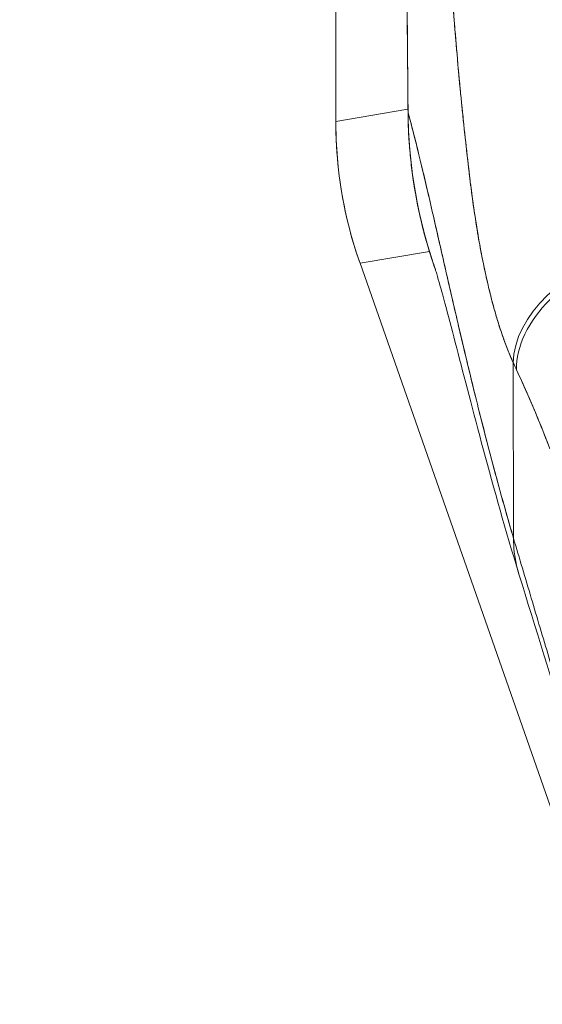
# Model space of a CAD drawing. Header units: inches. Extents: x 8 to 265, y 5 to 155.
# Tile 71 of 152: x 77.849 to 78.698, y 93.644 to 95.245. Entities that reach past the tile are written whole.
import ezdxf

# ---------------------------------------------------------------- set-up
doc = ezdxf.new("R2010")
doc.units = ezdxf.units.IN
doc.header["$LTSCALE"] = 16
doc.header["$MEASUREMENT"] = 0
doc.layers.add('Dimension (ANSI)', color=7, linetype='Continuous', lineweight=5)
doc.layers.add('Visible (ANSI)', color=7, linetype='Continuous', lineweight=5)
doc.styles.add('TAHOMA', font='tahoma.ttf')
doc.dimstyles.new('Default (ANSI)', dxfattribs={"dimscale": 16, "dimtxt": 0.07, "dimasz": 0.098425, "dimexe": 0.125, "dimexo": 0.0625, "dimgap": 0.031496, "dimtad": 0, "dimtih": 1, "dimtoh": 1, "dimrnd": 1e-08, "dimzin": 0, "dimdsep": 46, "dimtxsty": 'TAHOMA', "dimcen": 0.09, "dimdle": 0.393701, "dimclrd": 256, "dimclre": 256, "dimclrt": 256, "dimadec": 0, "dimazin": 0, "dimtfac": 1, "dimtofl": 0, "dimtmove": 0, "dimatfit": 3, "dimfxl": 1, "dimtolj": 1, "dimtzin": 0, "dimlwd": -1, "dimlwe": -1, "dimarcsym": 0})

# ---------------------------------------------------------------- blocks, each defined once
blk = doc.blocks.new('*D18')
at = {"layer": 'Defpoints', "color": 0, "transparency": 16777216}
for p in [(79.3393, 93.975), (79.3393, 84.3769), (77.2143, 80.5631)]:
    blk.add_point(p, dxfattribs=at)
at = {"layer": 'Dimension (ANSI)', "transparency": 16777216}
for p, q in [((79.3393, 92.975), (79.3393, 82.3769)), ((75.6395, 84.3769), (73.8007, 84.3769)), ((80.9141, 84.3769), (82.4889, 84.3769))]:
    blk.add_line(p, q, dxfattribs=at)
for points in [[(75.6395, 84.6394), (75.6395, 84.1145), (77.2143, 84.3769)], [(80.9141, 84.6394), (80.9141, 84.1145), (79.3393, 84.3769)]]:
    blk.add_solid(points, dxfattribs=at)
at = {"layer": 'Dimension (ANSI)', "transparency": 16777216, "insert": (71.8868, 84.3769), "char_height": 1.12, "attachment_point": 5, "style": 'TAHOMA'}
blk.add_mtext('\\A1;2.13', dxfattribs=at)

msp = doc.modelspace()

# ---------------------------------------------------------------- linework, layer by layer
at = {"layer": 'Visible (ANSI)'}
for p, q in [((78.3629, 96.1433), (78.3629, 95.0792)), ((78.3629, 95.0792), (78.3629, 96.1433)), ((78.3629, 95.0792), (78.48, 95.0991)), ((78.48, 95.0991), (78.3629, 95.0792)), ((78.4801, 95.0933), (78.4801, 95.0933)), ((78.3629, 95.0779), (78.3629, 95.0792)), ((78.3629, 95.0779), (78.3629, 95.0792)), ((78.5149, 94.8679), (78.4021, 94.8487)), ((78.4021, 94.8487), (78.5149, 94.8679)), ((78.4021, 94.8487), (78.4016, 94.85)), ((78.4016, 94.85), (78.4021, 94.8487)), ((78.8926, 93.4473), (78.4021, 94.8487)), ((78.6515, 94.4016), (78.6512, 94.6869)), ((78.6512, 94.6869), (78.6515, 94.4016))]:
    msp.add_line(p, q, dxfattribs=at)
for centre, major_axis, ratio, start_param, end_param in [((79.05, 95.0774), (0.1154, -0.6788), 0.997956, 4.543675, 4.881103), ((78.8384, 94.73), (-0.1794, -0.0811), 0.661582, 4.422654, 5.988393), ((78.8384, 94.73), (-0.1794, -0.0811), 0.661582, 4.422654, 5.988393), ((78.8437, 94.7184), (-0.1784, -0.0832), 0.690457, 4.401738, 5.98046), ((78.8437, 94.7184), (-0.1784, -0.0832), 0.690457, 4.40174, 5.980461), ((78.6197, 94.9767), (0.1194, -0.4117), 0.158708, 5.446146, 5.485252), ((78.6197, 94.9767), (-0.1194, 0.4117), 0.158692, 2.304552, 2.343665)]:
    msp.add_ellipse(centre, major_axis=major_axis, ratio=ratio, start_param=start_param, end_param=end_param, dxfattribs=at)
for points, knots in [([(78.4801, 95.0933), (78.4799, 95.1142), (78.4797, 95.1368), (78.4795, 95.1606), (78.4794, 95.1786), (78.4792, 95.1974), (78.4791, 95.2166), (78.4791, 95.2185), (78.479, 95.2205), (78.479, 95.2225), (78.4789, 95.2411), (78.4788, 95.2602), (78.4786, 95.2796), (78.4785, 95.2971), (78.4784, 95.3149), (78.4783, 95.3329), (78.4782, 95.341), (78.4781, 95.3491), (78.4781, 95.3573), (78.478, 95.3658), (78.478, 95.3743), (78.4779, 95.3828), (78.4778, 95.3985), (78.4777, 95.4143), (78.4776, 95.4301), (78.4775, 95.4552), (78.4773, 95.4803), (78.4772, 95.5055), (78.4771, 95.5099), (78.4771, 95.5143), (78.4771, 95.5187), (78.4769, 95.5474), (78.4767, 95.5758), (78.4766, 95.6035), (78.4765, 95.6193), (78.4764, 95.6348), (78.4763, 95.65), (78.4763, 95.6632), (78.4762, 95.6762), (78.4761, 95.6889), (78.4761, 95.704), (78.476, 95.7187), (78.4759, 95.7333), (78.4759, 95.7487), (78.4758, 95.7639), (78.4757, 95.7788), (78.4757, 95.7791), (78.4757, 95.7793), (78.4757, 95.7796), (78.4757, 95.7961), (78.4756, 95.8124), (78.4756, 95.8284), (78.4755, 95.8461), (78.4754, 95.8635), (78.4754, 95.8804), (78.4754, 95.8854), (78.4754, 95.8904), (78.4753, 95.8953), (78.4753, 95.9093), (78.4753, 95.923), (78.4752, 95.9363), (78.4752, 95.9578), (78.4751, 95.9782), (78.4751, 95.997)], [0, 0, 0, 0, 0.081335, 0.081335, 0.081335, 0.142857, 0.142857, 0.142857, 0.149075, 0.149075, 0.149075, 0.208369, 0.208369, 0.208369, 0.261718, 0.261718, 0.261718, 0.285714, 0.285714, 0.285714, 0.31059, 0.31059, 0.31059, 0.356152, 0.356152, 0.356152, 0.428571, 0.428571, 0.428571, 0.441332, 0.441332, 0.441332, 0.524105, 0.524105, 0.524105, 0.571429, 0.571429, 0.571429, 0.612746, 0.612746, 0.612746, 0.661888, 0.661888, 0.661888, 0.714286, 0.714286, 0.714286, 0.715129, 0.715129, 0.715129, 0.773301, 0.773301, 0.773301, 0.837913, 0.837913, 0.837913, 0.857143, 0.857143, 0.857143, 0.911653, 0.911653, 0.911653, 1, 1, 1, 1]), ([(78.4751, 95.997), (78.4753, 95.9145), (78.4755, 95.8325), (78.4758, 95.7512), (78.4759, 95.7308), (78.476, 95.7104), (78.4761, 95.6901), (78.4764, 95.6339), (78.4767, 95.578), (78.477, 95.5224), (78.4773, 95.4777), (78.4776, 95.4332), (78.4779, 95.3889), (78.478, 95.363), (78.4782, 95.3371), (78.4784, 95.3113), (78.4789, 95.2381), (78.4795, 95.1655), (78.4801, 95.0933)], [0, 0, 0, 0, 0.266519, 0.266519, 0.266519, 0.333333, 0.333333, 0.333333, 0.518206, 0.518206, 0.518206, 0.666667, 0.666667, 0.666667, 0.753542, 0.753542, 0.753542, 1, 1, 1, 1]), ([(78.5454, 95.3815), (78.547, 95.3553), (78.5488, 95.3283), (78.5508, 95.3007), (78.5519, 95.2856), (78.553, 95.2702), (78.5542, 95.2548), (78.5544, 95.2526), (78.5546, 95.2505), (78.5547, 95.2484), (78.5553, 95.2406), (78.556, 95.2327), (78.5566, 95.2248), (78.5586, 95.2012), (78.5607, 95.1772), (78.5629, 95.1529), (78.5639, 95.1421), (78.5649, 95.1313), (78.566, 95.1205), (78.5663, 95.1178), (78.5665, 95.1151), (78.5668, 95.1124), (78.5678, 95.1027), (78.5688, 95.0929), (78.5698, 95.0832), (78.5721, 95.0606), (78.5746, 95.0379), (78.5773, 95.0149), (78.5781, 95.0077), (78.579, 95.0004), (78.5798, 94.9931), (78.5803, 94.9889), (78.5808, 94.9848), (78.5813, 94.9807)], [0, 0, 0, 0, 0.215172, 0.215172, 0.215172, 0.333333, 0.333333, 0.333333, 0.349511, 0.349511, 0.349511, 0.409038, 0.409038, 0.409038, 0.587512, 0.587512, 0.587512, 0.666667, 0.666667, 0.666667, 0.686219, 0.686219, 0.686219, 0.756792, 0.756792, 0.756792, 0.91937, 0.91937, 0.91937, 0.970836, 0.970836, 0.970836, 1, 1, 1, 1]), ([(78.5813, 94.9807), (78.5767, 95.0186), (78.5724, 95.0572), (78.5684, 95.0963), (78.568, 95.1008), (78.5675, 95.1054), (78.567, 95.1099), (78.5629, 95.1515), (78.5591, 95.1937), (78.5557, 95.2366), (78.5555, 95.2389), (78.5553, 95.2412), (78.5551, 95.2436), (78.5515, 95.2888), (78.5483, 95.3348), (78.5454, 95.3815)], [0, 0, 0, 0, 0.298748, 0.298748, 0.298748, 0.333333, 0.333333, 0.333333, 0.649666, 0.649666, 0.649666, 0.666667, 0.666667, 0.666667, 1, 1, 1, 1]), ([(78.6515, 94.4016), (78.6467, 94.4179), (78.642, 94.4343), (78.6374, 94.4509), (78.6327, 94.4674), (78.6281, 94.484), (78.6236, 94.5007), (78.6191, 94.5173), (78.6147, 94.5341), (78.6103, 94.5508), (78.606, 94.5676), (78.6017, 94.5843), (78.5975, 94.6011), (78.5932, 94.6178), (78.5891, 94.6346), (78.585, 94.6512), (78.5809, 94.6679), (78.5769, 94.6845), (78.573, 94.701), (78.5691, 94.7175), (78.5652, 94.7338), (78.5614, 94.75), (78.5577, 94.7662), (78.5539, 94.7823), (78.5503, 94.7981), (78.5467, 94.8139), (78.5431, 94.8295), (78.5396, 94.8449), (78.5361, 94.8602), (78.5327, 94.8752), (78.5293, 94.89), (78.526, 94.9047), (78.5227, 94.9191), (78.5195, 94.933), (78.5163, 94.947), (78.5131, 94.9606), (78.5101, 94.9737), (78.507, 94.9869), (78.504, 94.9995), (78.5011, 95.0116), (78.4982, 95.0238), (78.4953, 95.0354), (78.4926, 95.0464), (78.4898, 95.0574), (78.4871, 95.0678), (78.4845, 95.0775), (78.483, 95.083), (78.4816, 95.0882), (78.4801, 95.0933)], [0, 0, 0, 0, 0.06426, 0.06426, 0.06426, 0.128523, 0.128523, 0.128523, 0.192785, 0.192785, 0.192785, 0.257047, 0.257047, 0.257047, 0.321309, 0.321309, 0.321309, 0.385571, 0.385571, 0.385571, 0.449834, 0.449834, 0.449834, 0.514096, 0.514096, 0.514096, 0.578358, 0.578358, 0.578358, 0.64262, 0.64262, 0.64262, 0.706882, 0.706882, 0.706882, 0.771145, 0.771145, 0.771145, 0.835407, 0.835407, 0.835407, 0.899669, 0.899669, 0.899669, 0.963931, 0.963931, 0.963931, 1, 1, 1, 1]), ([(78.5246, 94.8384), (78.5196, 94.8527), (78.5151, 94.8668), (78.5111, 94.8807), (78.5106, 94.8824), (78.5101, 94.8841), (78.5096, 94.8857), (78.5022, 94.9123), (78.4965, 94.9378), (78.4921, 94.9626), (78.4903, 94.9728), (78.4888, 94.9828), (78.4874, 94.9927), (78.4856, 95.0063), (78.4841, 95.0196), (78.483, 95.0327), (78.4812, 95.0541), (78.4803, 95.0746), (78.4801, 95.0933)], [0.8190453, 0.8190453, 0.8190453, 0.8190453, 0.8461538, 0.8461538, 0.8461538, 0.8494491, 0.8494491, 0.8494491, 0.9017388, 0.9017388, 0.9017388, 0.9230769, 0.9230769, 0.9230769, 0.9521732, 0.9521732, 0.9521732, 1, 1, 1, 1]), ([(78.4801, 95.0933), (78.4851, 95.0758), (78.4903, 95.0557), (78.4958, 95.0334), (78.5013, 95.0112), (78.5071, 94.9867), (78.5131, 94.9606), (78.5192, 94.9345), (78.5255, 94.9067), (78.5321, 94.8778), (78.5387, 94.8488), (78.5456, 94.8186), (78.5527, 94.7876), (78.5599, 94.7567), (78.5673, 94.7249), (78.575, 94.6928), (78.5827, 94.6607), (78.5906, 94.6281), (78.5989, 94.5955), (78.6071, 94.5629), (78.6156, 94.5303), (78.6244, 94.4979), (78.6332, 94.4655), (78.6422, 94.4333), (78.6515, 94.4016)], [0, 0, 0, 0, 0.125007, 0.125007, 0.125007, 0.250015, 0.250015, 0.250015, 0.375022, 0.375022, 0.375022, 0.50003, 0.50003, 0.50003, 0.625037, 0.625037, 0.625037, 0.750045, 0.750045, 0.750045, 0.875052, 0.875052, 0.875052, 1, 1, 1, 1]), ([(78.4801, 95.0933), (78.4802, 95.0828), (78.4805, 95.0724), (78.481, 95.062), (78.4816, 95.0509), (78.4823, 95.0399), (78.4833, 95.0288), (78.4843, 95.0179), (78.4855, 95.0071), (78.4869, 94.9962), (78.4883, 94.9856), (78.49, 94.975), (78.4918, 94.9644), (78.4923, 94.9617), (78.4927, 94.959), (78.4932, 94.9563), (78.4947, 94.9487), (78.4962, 94.941), (78.4978, 94.9334), (78.5, 94.9232), (78.5024, 94.9131), (78.505, 94.903), (78.5077, 94.8923), (78.5107, 94.8816), (78.5139, 94.871), (78.5172, 94.8601), (78.5208, 94.8492), (78.5246, 94.8384)], [0, 0, 0, 0, 0.0252146, 0.0252146, 0.0252146, 0.0520191, 0.0520191, 0.0520191, 0.0784751, 0.0784751, 0.0784751, 0.1044582, 0.1044582, 0.1044582, 0.1111111, 0.1111111, 0.1111111, 0.1300024, 0.1300024, 0.1300024, 0.1552808, 0.1552808, 0.1552808, 0.1821675, 0.1821675, 0.1821675, 0.210033, 0.210033, 0.210033, 0.210033]), ([(78.4016, 94.85), (78.3931, 94.8743), (78.386, 94.8992), (78.3802, 94.9243), (78.3745, 94.9495), (78.3701, 94.975), (78.3672, 95.0006), (78.3644, 95.0263), (78.3629, 95.0521), (78.3629, 95.0779)], [0, 0, 0, 0, 0.333333, 0.333333, 0.333333, 0.666667, 0.666667, 0.666667, 1, 1, 1, 1]), ([(78.6512, 94.6869), (78.6489, 94.6918), (78.6467, 94.6969), (78.6446, 94.7019), (78.6421, 94.7081), (78.6397, 94.7144), (78.6373, 94.7207), (78.6348, 94.7277), (78.6324, 94.7347), (78.63, 94.7418), (78.6286, 94.7461), (78.6272, 94.7505), (78.6259, 94.7549), (78.6248, 94.7585), (78.6237, 94.7621), (78.6226, 94.7657), (78.62, 94.7748), (78.6174, 94.7841), (78.615, 94.7934), (78.6123, 94.8041), (78.6097, 94.8149), (78.6073, 94.8259), (78.6071, 94.8264), (78.607, 94.827), (78.6069, 94.8275), (78.6042, 94.8395), (78.6017, 94.8517), (78.5994, 94.864), (78.5969, 94.877), (78.5945, 94.8902), (78.5923, 94.9035), (78.5921, 94.9051), (78.5918, 94.9068), (78.5915, 94.9085), (78.5887, 94.9256), (78.5862, 94.9428), (78.584, 94.9599), (78.583, 94.9668), (78.5822, 94.9738), (78.5813, 94.9807)], [0, 0, 0, 0, 0.057355, 0.057355, 0.057355, 0.127207, 0.127207, 0.127207, 0.203207, 0.203207, 0.203207, 0.25, 0.25, 0.25, 0.287987, 0.287987, 0.287987, 0.384242, 0.384242, 0.384242, 0.494472, 0.494472, 0.494472, 0.5, 0.5, 0.5, 0.620982, 0.620982, 0.620982, 0.75, 0.75, 0.75, 0.766262, 0.766262, 0.766262, 0.932672, 0.932672, 0.932672, 1, 1, 1, 1]), ([(78.5813, 94.9807), (78.5828, 94.9684), (78.5844, 94.9561), (78.5861, 94.9439), (78.5871, 94.9374), (78.588, 94.931), (78.589, 94.9246), (78.5904, 94.9156), (78.5918, 94.9066), (78.5933, 94.8976), (78.595, 94.8878), (78.5967, 94.8779), (78.5986, 94.8679), (78.6011, 94.8546), (78.6039, 94.841), (78.607, 94.8272), (78.6083, 94.8213), (78.6097, 94.8153), (78.6111, 94.8093), (78.6141, 94.7967), (78.6174, 94.784), (78.621, 94.7712), (78.6223, 94.7667), (78.6236, 94.7623), (78.625, 94.7578), (78.6259, 94.7546), (78.627, 94.7513), (78.628, 94.7481), (78.6304, 94.7405), (78.633, 94.7329), (78.6357, 94.7253), (78.6375, 94.7204), (78.6393, 94.7155), (78.6412, 94.7107), (78.6443, 94.7026), (78.6477, 94.6947), (78.6512, 94.6869)], [0, 0, 0, 0, 0.13127, 0.13127, 0.13127, 0.2, 0.2, 0.2, 0.295706, 0.295706, 0.295706, 0.4, 0.4, 0.4, 0.539952, 0.539952, 0.539952, 0.6, 0.6, 0.6, 0.725303, 0.725303, 0.725303, 0.768562, 0.768562, 0.768562, 0.8, 0.8, 0.8, 0.873831, 0.873831, 0.873831, 0.921366, 0.921366, 0.921366, 1, 1, 1, 1]), ([(78.6604, 94.3433), (78.6387, 94.4143), (78.6194, 94.4832), (78.5859, 94.6074), (78.5713, 94.6642), (78.5464, 94.7602), (78.5357, 94.8003), (78.5273, 94.8294), (78.5258, 94.8345), (78.5246, 94.8384), (78.5243, 94.8391), (78.5243, 94.8391)], [0, 0, 0, 0, 0.591775, 0.591775, 1.193798, 1.193798, 1.826588, 1.826588, 2.026029, 2.026029, 2.120728, 2.120728, 2.120728, 2.120728]), ([(78.6563, 94.6757), (78.6625, 94.6624), (78.6686, 94.6489), (78.6747, 94.6349), (78.6771, 94.6296), (78.6794, 94.6242), (78.6818, 94.6187), (78.6819, 94.6184), (78.682, 94.6181), (78.6822, 94.6178), (78.6858, 94.6093), (78.6894, 94.6007), (78.6929, 94.592), (78.6989, 94.5774), (78.7047, 94.5625), (78.7105, 94.547)], [0, 0, 0, 0, 0.333333, 0.333333, 0.333333, 0.461137, 0.461137, 0.461137, 0.468697, 0.468697, 0.468697, 0.666667, 0.666667, 0.666667, 1, 1, 1, 1]), ([(78.7105, 94.547), (78.7045, 94.563), (78.6983, 94.5789), (78.6918, 94.5947), (78.6855, 94.61), (78.679, 94.6252), (78.6723, 94.6405), (78.6671, 94.6522), (78.6618, 94.6639), (78.6563, 94.6757)], [0, 0, 0, 0, 0.368344, 0.368344, 0.368344, 0.724557, 0.724557, 0.724557, 1, 1, 1, 1]), ([(78.8493, 93.6768), (78.8443, 93.7037), (78.8387, 93.731), (78.8325, 93.7587), (78.8263, 93.7865), (78.8195, 93.8146), (78.8123, 93.8433), (78.8051, 93.8719), (78.7974, 93.901), (78.7893, 93.9306), (78.7812, 93.9601), (78.7728, 93.9902), (78.764, 94.0207), (78.7553, 94.0512), (78.7463, 94.0821), (78.7371, 94.1133), (78.7279, 94.1446), (78.7185, 94.1763), (78.709, 94.2082), (78.6995, 94.2401), (78.6899, 94.2722), (78.6803, 94.3045), (78.6707, 94.3368), (78.6611, 94.3692), (78.6515, 94.4016)], [0, 0, 0, 0, 0.125, 0.125, 0.125, 0.25, 0.25, 0.25, 0.375, 0.375, 0.375, 0.5, 0.5, 0.5, 0.625, 0.625, 0.625, 0.75, 0.75, 0.75, 0.875001, 0.875001, 0.875001, 1, 1, 1, 1]), ([(78.6515, 94.4016), (78.6515, 94.3943), (78.652, 94.3868), (78.6528, 94.3792), (78.6538, 94.3712), (78.6552, 94.3631), (78.6571, 94.3551), (78.6577, 94.3527), (78.6583, 94.3504), (78.659, 94.348), (78.6594, 94.3464), (78.6599, 94.3448), (78.6604, 94.3433)], [0, 0, 0, 0, 0.0704241, 0.0704241, 0.0704241, 0.1445336, 0.1445336, 0.1445336, 0.1666667, 0.1666667, 0.1666667, 0.1814401, 0.1814401, 0.1814401, 0.1814401]), ([(78.6604, 94.3433), (78.6599, 94.3448), (78.6594, 94.3464), (78.659, 94.3479), (78.6583, 94.3503), (78.6577, 94.3527), (78.6571, 94.3551), (78.6552, 94.3631), (78.6538, 94.3712), (78.6528, 94.3792), (78.652, 94.3868), (78.6515, 94.3943), (78.6515, 94.4016)], [0.8187245, 0.8187245, 0.8187245, 0.8187245, 0.8333333, 0.8333333, 0.8333333, 0.8556336, 0.8556336, 0.8556336, 0.9296835, 0.9296835, 0.9296835, 1, 1, 1, 1]), ([(78.6515, 94.4016), (78.6611, 94.3692), (78.6707, 94.3368), (78.6803, 94.3045), (78.6899, 94.2722), (78.6995, 94.2401), (78.709, 94.2082), (78.7185, 94.1763), (78.7279, 94.1446), (78.7371, 94.1134), (78.7463, 94.0821), (78.7553, 94.0512), (78.764, 94.0207), (78.7728, 93.9902), (78.7812, 93.9602), (78.7893, 93.9306), (78.7974, 93.901), (78.8051, 93.8719), (78.8123, 93.8433), (78.8195, 93.8146), (78.8263, 93.7865), (78.8325, 93.7587), (78.8387, 93.731), (78.8443, 93.7037), (78.8493, 93.6768)], [0, 0, 0, 0, 0.124961, 0.124961, 0.124961, 0.249967, 0.249967, 0.249967, 0.374972, 0.374972, 0.374972, 0.499978, 0.499978, 0.499978, 0.624983, 0.624983, 0.624983, 0.749989, 0.749989, 0.749989, 0.874994, 0.874994, 0.874994, 1, 1, 1, 1]), ([(78.8496, 93.673), (78.8245, 93.8082), (78.7838, 93.9451), (78.7149, 94.168), (78.687, 94.2559), (78.6604, 94.3433)], [0, 0, 0, 0, 1.122923, 1.122923, 1.857425, 1.857425, 1.857425, 1.857425])]:
    msp.add_open_spline(points, degree=3, knots=knots, dxfattribs=at)
for points in [[(78.4801, 95.0933), (78.4773, 95.3945), (78.4757, 95.6958), (78.4751, 95.997)], [(78.5246, 94.8384), (78.4961, 94.9198), (78.4809, 95.007), (78.4801, 95.0933)]]:
    msp.add_open_spline(points, degree=3, dxfattribs=at)

# ---------------------------------------------------------------- dimensions: what is measured, and where the dimension line sits
at = {"layer": 'Dimension (ANSI)'}
dim = msp.add_linear_dim(base=(79.3392863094, 84.3769320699), p1=(77.2142863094, 80.5630513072), p2=(79.3392863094, 93.9749696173), angle=180, dimstyle='Default (ANSI)', override={"dimgap": 0.031496, "dimtih": 0, "dimtoh": 0, "dimdec": 2, "dimse1": 1, "dimtol": 0, "dimlim": 0, "dimtp": 0, "dimtm": 0, "dimtdec": 2, "dimatfit": 1}, dxfattribs=at)
dim.commit()
dim.dimension.update_dxf_attribs({"geometry": '*D18', "text_midpoint": (71.8867645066, 84.3769320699), "dimtype": 160})

doc.saveas('drawing.dxf')
